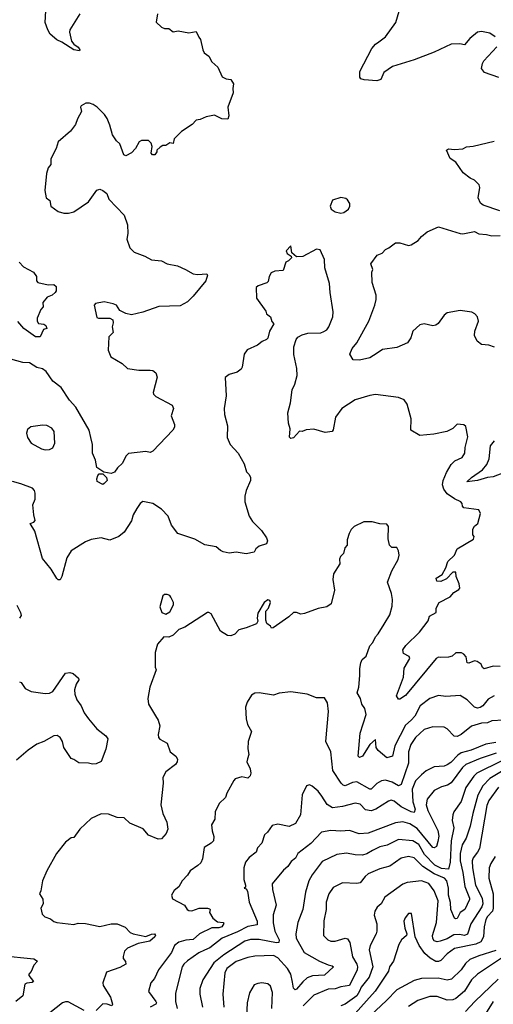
# Model space of a CAD drawing. Extents: x 1839239 to 1929705, y 762242 to 910352.
# Tile 71 of 256: x 1866497 to 1869796, y 798885 to 805745. Entities that reach past the tile are written whole.
import ezdxf

# ---------------------------------------------------------------- set-up
doc = ezdxf.new("R2010")
doc.units = 0

msp = doc.modelspace()

# ---------------------------------------------------------------- linework, layer by layer
at = {"layer": '0CON10XD'}
for points in [[(1866916, 805785), (1866846.2, 805675), (1866842.9, 805657.1), (1866856.9, 805595), (1866873.6, 805573.6), (1866905, 805553.3), (1866916, 805535), (1866912.5, 805527.5), (1866875, 805534.4), (1866789.2, 805589.2), (1866755, 805603.8), (1866710, 805645), (1866692.2, 805675), (1866674.4, 805725), (1866682.8, 805892.8)], [(1867456.7, 805785), (1867448.3, 805728.3), (1867485, 805693.8), (1867505, 805684), (1867535, 805683.3), (1867565, 805661.2), (1867601.7, 805668.3), (1867675, 805654), (1867725, 805662.5), (1867744.2, 805624.2), (1867756.4, 805606.4), (1867772.5, 805535), (1867782.5, 805515), (1867815, 805490), (1867835, 805452.5), (1867877.5, 805415), (1867907, 805347), (1867935, 805333.3), (1867968.3, 805328.3), (1867987, 805297), (1867981.2, 805265), (1867983.8, 805235), (1867947.5, 805135), (1867953.3, 805075), (1867947, 805053), (1867905, 805053.3), (1867855, 805080), (1867795, 805068.8), (1867755, 805050), (1867726, 805044), (1867698.8, 805015), (1867623.3, 804965), (1867583.6, 804926.4), (1867573.3, 804915), (1867565, 804882.5), (1867543, 804887), (1867515, 804867.5), (1867495, 804867.5), (1867475, 804857.5), (1867452.5, 804835), (1867452.5, 804825), (1867437.7, 804802.3), (1867422.3, 804802.3), (1867413.3, 804815), (1867418.8, 804861.2), (1867413.3, 804885), (1867395, 804902.5), (1867375, 804903.3), (1867345, 804902.5), (1867330, 804895), (1867303, 804847), (1867275, 804817.5), (1867235, 804797.5), (1867223, 804803), (1867195, 804880), (1867170.5, 804900.5), (1867142.3, 804942.3), (1867125, 805010), (1867105, 805057.5), (1867086.7, 805085), (1867037.5, 805135), (1867007.5, 805155), (1866983, 805163), (1866957, 805163), (1866924.1, 805145.9), (1866920, 805135), (1866927.5, 805105), (1866900, 805055), (1866885.8, 805014.2), (1866851.7, 804968.3), (1866763.8, 804895), (1866751.7, 804848.3), (1866714.3, 804775.7), (1866714.1, 804735.9), (1866695, 804712.5), (1866684.1, 804674.1), (1866672.9, 804555), (1866681.2, 804505), (1866706.7, 804485), (1866713.3, 804445), (1866765, 804407.5), (1866805, 804396.2), (1866836.1, 804396.1), (1866875, 804406.2), (1866975, 804476.7), (1867035, 804558), (1867055, 804564), (1867075.7, 804555.7), (1867103, 804533), (1867117.5, 804495), (1867223.9, 804383.9), (1867248.8, 804315), (1867251.2, 804255), (1867244, 804215), (1867263.8, 804155), (1867295, 804126.2), (1867368.1, 804098.1), (1867415, 804071.4), (1867485, 804065.7), (1867524.3, 804044.3), (1867595, 804029.2), (1867652.5, 804005), (1867705, 803973.8), (1867735, 803968.8), (1867800, 803975), (1867806.2, 803965), (1867794, 803925), (1867705, 803817.6), (1867665, 803779.6), (1867615, 803750.8), (1867465, 803746), (1867355, 803707.1), (1867275, 803688.8), (1867237, 803697), (1867195, 803720), (1867171.2, 803755), (1867147.5, 803765), (1867085, 803778.6), (1867025, 803768.8), (1867016.2, 803755), (1867035, 803670.8), (1867045, 803666), (1867125, 803665.8), (1867146.2, 803655), (1867147.7, 803632.3), (1867140, 803605), (1867148, 803565), (1867116.7, 803535), (1867112.4, 803442.4), (1867130.8, 803395), (1867210.5, 803350.5), (1867247.5, 803315), (1867325.8, 803304.2), (1867405, 803304), (1867425, 803300), (1867445.6, 803285.6), (1867454, 803255), (1867427, 803147), (1867430, 803135), (1867445, 803120), (1867559.7, 803059.7), (1867567.1, 803035), (1867552.9, 802985), (1867575.4, 802925.4), (1867575.5, 802905), (1867563.3, 802885), (1867425, 802739.4), (1867405, 802728.8), (1867375, 802736.7), (1867255, 802722.5), (1867236.7, 802705), (1867213.3, 802655), (1867177.3, 802622.7), (1867156.4, 802593.6), (1867135, 802583.1), (1867082, 802592), (1867034.2, 802624.2), (1867025.8, 802675), (1867003.5, 802725), (1867002.9, 802785), (1866992.7, 802835), (1866980, 802885), (1866886.8, 803045), (1866842.8, 803095), (1866785, 803182.5), (1866726.4, 803226.4), (1866680.8, 803295), (1866655, 803311.9), (1866615, 803322.9), (1866565, 803353.2), (1866517.7, 803357.7), (1866435, 803380.8)], [(1869810, 805625), (1869771.7, 805651.7), (1869715, 805662.5), (1869685, 805658), (1869633.3, 805615), (1869595, 805570), (1869563.9, 805576.1), (1869502.5, 805575), (1869385, 805518.1), (1869245.5, 805464.5), (1869095, 805420), (1869033.2, 805376.8), (1869012.7, 805327.3), (1868985, 805318.8), (1868896.2, 805326.2), (1868873.9, 805333.9), (1868867.5, 805345), (1868866.7, 805385), (1868950, 805545), (1868976, 805575), (1868998.9, 805591.1), (1869045.4, 805624.6), (1869118, 805725), (1869140.8, 805805)], [(1869835, 805342.5), (1869735, 805376), (1869714.2, 805404.2), (1869720.3, 805439.7), (1869730.9, 805459.1), (1869821.2, 805555)], [(1869842.3, 804412.3), (1869725, 804453.3), (1869707, 804467), (1869691.2, 804505), (1869703.3, 804575), (1869698.8, 804595), (1869665, 804626.7), (1869635, 804641.2), (1869587.4, 804677.4), (1869535, 804752.5), (1869495, 804777.5), (1869471.2, 804835), (1869485, 804846), (1869525, 804840), (1869585, 804844.2), (1869610.3, 804859.7), (1869655, 804864.2), (1869801.7, 804898.3)], [(1868735, 804396.7), (1868755, 804401.2), (1868787.5, 804425), (1868797.5, 804445), (1868797.5, 804465), (1868779.3, 804489.3), (1868768.8, 804498.8), (1868735, 804506.7), (1868675, 804487.5), (1868660, 804445), (1868667.5, 804425), (1868695, 804406.7), (1868735, 804396.7)], [(1869805, 803464.4), (1869765, 803477.3), (1869715, 803481.8), (1869683.3, 803505), (1869665.3, 803545), (1869667.1, 803575), (1869692.5, 803645), (1869685.8, 803675), (1869668, 803695), (1869646.9, 803706.9), (1869565, 803717.8), (1869475, 803703.3), (1869455, 803685.8), (1869412.6, 803627.4), (1869395, 803615.7), (1869375, 803612.9), (1869315, 803625.7), (1869285, 803618.8), (1869236.7, 803575), (1869222.7, 803527.3), (1869197.5, 803492.5), (1869125, 803462), (1869025, 803446.9), (1868988, 803422), (1868935, 803390), (1868865, 803373.8), (1868820, 803375), (1868797.5, 803415), (1868814, 803455), (1868846.5, 803493.5), (1868930, 803645), (1868970, 803755), (1868979.5, 803795), (1868979.4, 803825), (1868952.5, 803915), (1868950, 803985), (1868957.5, 804005), (1868944, 804045), (1868986.6, 804103.4), (1869021.2, 804118.8), (1869045, 804144.3), (1869068.8, 804155), (1869115, 804190), (1869145, 804190.8), (1869205, 804172), (1869225, 804176.2), (1869273.9, 804206.1), (1869296.7, 804235), (1869335, 804266.2), (1869415, 804302), (1869565, 804254.4), (1869585, 804253.1), (1869665, 804269.2), (1869695, 804254.2), (1869749.4, 804249.4), (1869785, 804240), (1869845, 804242.5)], [(1869430.1, 801829.9), (1869403.6, 801833.6), (1869397.8, 801855), (1869439.4, 801880.6), (1869465.8, 801925), (1869478.9, 801971.1), (1869525.6, 802015), (1869545, 802059.2), (1869657.5, 802125), (1869662.5, 802145), (1869654, 802155), (1869653.1, 802195), (1869664.6, 802215.4), (1869687.5, 802235), (1869707.5, 802305), (1869695, 802330), (1869591.2, 802345), (1869582.5, 802355), (1869580, 802375), (1869570, 802385), (1869525, 802405.7), (1869475, 802441.8), (1869451.4, 802475), (1869441.2, 802505), (1869447.1, 802535), (1869469.9, 802590.1), (1869503.5, 802645), (1869529.1, 802670.9), (1869579.2, 802695), (1869597.8, 802725), (1869600, 802765), (1869617.7, 802837.7), (1869605, 802910), (1869591.7, 802921.7), (1869545, 802927.5), (1869515, 802897.5), (1869473.6, 802876.4), (1869381.7, 802858.3), (1869285, 802848), (1869222.5, 802885), (1869223.3, 802965), (1869195.8, 803065.8), (1869175, 803096), (1869135, 803112), (1868975, 803132.5), (1868935, 803127.1), (1868833.4, 803096.6), (1868742, 803035), (1868696, 802975), (1868681.7, 802888.3), (1868674.2, 802875.8), (1868625, 802869.1), (1868545, 802891.5), (1868492.1, 802887.9), (1868465, 802876.7), (1868445, 802877.5), (1868405, 802832.5), (1868385, 802827.5), (1868377, 802837), (1868381.2, 802895), (1868370, 802935), (1868364.3, 803005), (1868384.2, 803075), (1868394, 803165), (1868414.4, 803205.6), (1868430, 803265), (1868426.9, 803315), (1868407.7, 803412.3), (1868405.7, 803465), (1868422.1, 803517.9), (1868435, 803533.8), (1868465, 803550), (1868505, 803560.8), (1868595, 803564.3), (1868615, 803572), (1868636.2, 803585), (1868651.2, 803605), (1868678, 803675), (1868680.7, 803710.7), (1868659.2, 803845), (1868655.9, 803905.9), (1868623.3, 804015), (1868621.2, 804075), (1868590.7, 804140.7), (1868563.8, 804146.2), (1868470, 804095), (1868425, 804092.5), (1868391.7, 804121.7), (1868385, 804170), (1868352.5, 804135), (1868360, 804115), (1868388.3, 804098.3), (1868390, 804085), (1868370, 804065), (1868350, 804055), (1868333.3, 803996.7), (1868275, 803993.3), (1868249.3, 803980.7), (1868233.6, 803956.4), (1868228.8, 803921.2), (1868218.8, 803911.2), (1868158.3, 803891.7), (1868145, 803880), (1868147.5, 803805), (1868212, 803715), (1868216.7, 803695), (1868244.1, 803674.1), (1868252.3, 803642.3), (1868267.5, 803625), (1868236, 803575), (1868225.7, 803525), (1868215, 803516), (1868185, 803502.9), (1868152.4, 803477.6), (1868082, 803445), (1868061.2, 803415), (1868046, 803325), (1868038.8, 803311.2), (1868011.2, 803288.8), (1867956.4, 803273.6), (1867927.5, 803252.5), (1867936, 803125), (1867921.2, 803035), (1867924.1, 802994.1), (1867944, 802915), (1867943.2, 802833.2), (1867961.9, 802785), (1868018, 802725), (1868059.5, 802649.5), (1868077.5, 802595), (1868095.7, 802575.7), (1868103.8, 802555), (1868103.8, 802535), (1868074.3, 802465.7), (1868064.4, 802424.4), (1868065.8, 802385), (1868095, 802286.7), (1868118.9, 802248.9), (1868182, 802185), (1868216.2, 802135), (1868223.3, 802115), (1868215.8, 802094.2), (1868165, 802078), (1868142.7, 802057.3), (1868130, 802035), (1868075, 802023.8), (1868005.7, 802035.7), (1867955, 802028), (1867915, 802037.5), (1867895.7, 802045.7), (1867865, 802073.3), (1867785.9, 802085.9), (1867715.8, 802125.8), (1867597.5, 802165), (1867555, 802223.3), (1867530, 802285), (1867485.2, 802335.3), (1867425, 802374.6), (1867355, 802387.1), (1867335, 802373.8), (1867311.7, 802338.3), (1867287.1, 802295), (1867275.4, 802254.6), (1867225.6, 802175), (1867187.5, 802145), (1867125, 802119.4), (1867065, 802135.7), (1866995, 802124.2), (1866955, 802107.5), (1866854.6, 802045.4), (1866824.5, 801995.5), (1866791.2, 801865), (1866778.3, 801841.7), (1866765, 801842.5), (1866755, 801852.5), (1866716.5, 801916.5), (1866655, 801991.2), (1866602.3, 802182.3), (1866570, 802235), (1866596.1, 802243.9), (1866604, 802255), (1866594.4, 802294.4), (1866589.2, 802365), (1866604.3, 802405), (1866605.4, 802445.4), (1866600, 802465), (1866585, 802480), (1866505, 802511.9), (1866447.4, 802527.4)], [(1866492.5, 804055), (1866522.2, 804022.2), (1866593.3, 803985), (1866613.3, 803955), (1866613.3, 803925), (1866622.5, 803915), (1866695, 803897.5), (1866735, 803900), (1866750, 803885), (1866750, 803855), (1866743.3, 803845), (1866722.5, 803825), (1866688.3, 803811.7), (1866657.5, 803775), (1866659.2, 803745), (1866643.8, 803725), (1866617.5, 803665), (1866618, 803645), (1866628.8, 803628.8), (1866665, 803623.3), (1866678.8, 803615), (1866686, 803594), (1866663.6, 803586.4), (1866640, 803535), (1866607.5, 803535), (1866525, 803592.9), (1866483, 803643)], [(1866675, 802748.8), (1866705, 802751.2), (1866727.3, 802762.7), (1866741.2, 802795), (1866736, 802875), (1866719.7, 802899.7), (1866685, 802918), (1866655, 802920), (1866575, 802907.5), (1866550.7, 802889.3), (1866543.3, 802865), (1866551.2, 802835), (1866576.7, 802795), (1866647.5, 802755), (1866675, 802748.8)], [(1869905, 802600.7), (1869795, 802559.5), (1869755, 802555.4), (1869686.1, 802533.9), (1869612.5, 802525), (1869643.3, 802555), (1869720.7, 802609.3), (1869750.4, 802645), (1869767.7, 802685), (1869777.3, 802775), (1869805, 802810.5)], [(1867075, 802507.5), (1867037.5, 802527.5), (1867033.9, 802546.1), (1867040.5, 802569.5), (1867050, 802580), (1867075, 802582), (1867101.2, 802555), (1867106.7, 802535), (1867085, 802512.5), (1867075, 802507.5)], [(1869803.3, 801035), (1869760, 801010), (1869722.5, 800965), (1869705, 800952.5), (1869685, 800948.6), (1869665.2, 800955.2), (1869615, 801005.5), (1869565, 801035.7), (1869465, 801030), (1869415, 801035.7), (1869355, 801015.5), (1869286.5, 800963.5), (1869248.5, 800891.5), (1869224.8, 800865.2), (1869185, 800828.9), (1869110, 800685), (1869095, 800613.3), (1869055, 800601.3), (1868993, 800653), (1868980, 800675), (1868975, 800730), (1868935, 800694.5), (1868885, 800613.5), (1868865, 800604.3), (1868853.6, 800613.6), (1868868.9, 800775), (1868910, 800905), (1868901.2, 800945), (1868881.4, 800975), (1868870, 801015), (1868847.1, 801055), (1868858.8, 801095), (1868867.3, 801175), (1868865.4, 801225), (1868872.9, 801265), (1868882.9, 801287.1), (1868910, 801310), (1868935, 801382), (1868956.9, 801405), (1868974.6, 801445.4), (1868995, 801466.2), (1869035, 801533.8), (1869075, 801597.5), (1869091.7, 801658.3), (1869093.8, 801705), (1869086.1, 801746.1), (1869058.8, 801825), (1869088.8, 801905), (1869133.3, 801985), (1869140, 802015), (1869136.7, 802045), (1869125, 802067.5), (1869088.3, 802068.3), (1869073.3, 802085), (1869062.7, 802127.3), (1869066.2, 802215), (1869055, 802230), (1869005, 802233.3), (1868953, 802247), (1868895, 802247.5), (1868827, 802213), (1868807, 802193), (1868792.5, 802165), (1868778.3, 802121.7), (1868777.5, 802085), (1868762.5, 802065), (1868752.5, 802025), (1868732.5, 802005), (1868723.6, 801986.4), (1868727.5, 801955), (1868683.3, 801885), (1868678.8, 801845), (1868690.5, 801769.5), (1868665.8, 801674.2), (1868635.8, 801654.2), (1868575, 801642.9), (1868481.2, 801608.8), (1868455, 801604), (1868425, 801615.8), (1868404.2, 801615.8), (1868372.5, 801585), (1868263, 801507), (1868250, 801505), (1868245, 801520), (1868219.3, 801539.3), (1868211.7, 801561.7), (1868212.5, 801625), (1868230, 801645), (1868244, 801685), (1868239.5, 801699.5), (1868225, 801703.3), (1868200, 801685), (1868155, 801610), (1868150, 801575), (1868156.7, 801555), (1868147.5, 801535), (1868075, 801507.1), (1868023.3, 801495), (1867995.6, 801464.4), (1867968.8, 801451.2), (1867945, 801454.2), (1867895.8, 801485), (1867830, 801605), (1867815, 801614), (1867805, 801613.8), (1867647.7, 801512.3), (1867604.3, 801495.7), (1867565, 801457.5), (1867535, 801442.5), (1867500, 801445), (1867457.5, 801395), (1867440, 801335), (1867440, 801235), (1867446.7, 801215), (1867403.5, 801095), (1867389.4, 801015), (1867395, 800976.7), (1867442.5, 800895), (1867462.5, 800865), (1867473.8, 800825), (1867460.8, 800765), (1867463.8, 800745), (1867473.4, 800733.4), (1867525, 800703.3), (1867546, 800645), (1867583.8, 800615), (1867596.4, 800593.6), (1867593.8, 800575), (1867581.2, 800555), (1867515.7, 800505), (1867494.2, 800465), (1867495.6, 800425), (1867480.4, 800275), (1867493.8, 800215), (1867520.9, 800155), (1867528.1, 800105), (1867517.5, 800075), (1867485, 800038.8), (1867462.5, 800035), (1867393.8, 800063.8), (1867357.6, 800107.6), (1867265, 800147.8), (1867225, 800184), (1867175, 800187.1), (1867115, 800209.4), (1867065, 800212.5), (1866995, 800180.5), (1866915, 800105.6), (1866875, 800048), (1866854.5, 800045.5), (1866815, 800015.5), (1866753.2, 799935), (1866686.6, 799815), (1866655.9, 799745), (1866644.5, 799675.5), (1866634.3, 799655), (1866657.3, 799617.3), (1866660, 799585), (1866643.8, 799555), (1866652.3, 799512.3), (1866672.5, 799495), (1866711.4, 799481.4), (1866735, 799462), (1866755, 799456), (1866875, 799441.1), (1866905, 799449.4), (1866955, 799448.1), (1867055, 799427.3), (1867135, 799445.5), (1867175, 799446.7), (1867232.3, 799422.3), (1867266.7, 799385), (1867287.5, 799375), (1867375, 799357.1), (1867415, 799374.4), (1867436.7, 799375), (1867442, 799365), (1867438, 799355), (1867402.9, 799325), (1867322.4, 799307.6), (1867248.8, 799275), (1867226.7, 799255), (1867218.3, 799218.3)], [(1869845, 801237.7), (1869795, 801241.5), (1869733, 801223), (1869721.7, 801231.7), (1869712, 801255), (1869684.4, 801274.4), (1869665, 801279.2), (1869625, 801262.5), (1869615, 801263.8), (1869607.5, 801305), (1869591.2, 801325), (1869575, 801334.2), (1869535, 801334), (1869508.8, 801311.2), (1869485, 801302.5), (1869431.7, 801301.7), (1869415, 801304.3), (1869397.5, 801295), (1869185, 801035.6), (1869145, 801010), (1869135, 801010), (1869122.9, 801035), (1869169.8, 801165), (1869174.3, 801225.8), (1869215.4, 801295), (1869209.1, 801309.1), (1869169.5, 801329.5), (1869166, 801355), (1869187.5, 801385), (1869282.4, 801477.6), (1869342.7, 801557.3), (1869350.8, 801589.2), (1869398, 801615), (1869397.1, 801645), (1869420, 801685), (1869495, 801723.8), (1869522, 801755), (1869555.5, 801774.5), (1869562, 801785), (1869559.2, 801815), (1869536.7, 801865), (1869535, 801896.7), (1869514, 801895), (1869470.5, 801849.5), (1869430.1, 801829.9)], [(1867515, 801602.5), (1867541.7, 801618.3), (1867568.3, 801668.3), (1867568.8, 801685), (1867550.7, 801720.7), (1867543, 801733), (1867525, 801740), (1867505, 801740), (1867495, 801730), (1867474, 801655), (1867487.5, 801615), (1867515, 801602.5)], [(1866476.2, 801665), (1866503.3, 801615), (1866507.5, 801595), (1866495.8, 801574.2)], [(1866495, 801132.5), (1866507.6, 801127.6), (1866535, 801086), (1866576.7, 801065), (1866675, 801050.4), (1866705, 801051.8), (1866726.7, 801065), (1866815, 801192), (1866845, 801197.5), (1866870, 801190), (1866906.4, 801156.4), (1866908.6, 801145), (1866889.4, 801115), (1866878.1, 801075), (1866881.1, 801045), (1866895, 801006.7), (1866924, 800965), (1866945.7, 800915), (1866975.6, 800875), (1867035, 800804.4), (1867096, 800755), (1867110, 800735), (1867097, 800663), (1867065, 800577.5), (1867030.5, 800559.5), (1867005, 800557.1), (1866975, 800565.4), (1866907.8, 800567.8), (1866875, 800591.2), (1866855, 800597.5), (1866804.4, 800675), (1866794.5, 800715), (1866779.5, 800745), (1866757.6, 800757.6), (1866735, 800754.6), (1866665, 800715.6), (1866615, 800698.6), (1866554.6, 800655.4), (1866475, 800586)], [(1869868, 800865), (1869785, 800858.9), (1869755, 800847.1), (1869715, 800843.8), (1869645, 800823.6), (1869572.5, 800765), (1869545, 800751.1), (1869522.8, 800752.8), (1869475.8, 800805), (1869455, 800816.9), (1869375, 800817.5), (1869315, 800799.5), (1869253.8, 800745), (1869220.8, 800695), (1869205.3, 800645), (1869204.3, 800565), (1869154.7, 800415.3), (1869135, 800406.4), (1869091.9, 800431.9), (1869045, 800446.5), (1869018, 800442), (1868985, 800423.5), (1868945.3, 800384.7), (1868935, 800382.9), (1868845, 800434.1), (1868815, 800431.3), (1868765, 800408.1), (1868751.2, 800411.2), (1868736.1, 800426.1), (1868678.8, 800515), (1868664.6, 800644.6), (1868630.6, 800715), (1868647.8, 800925), (1868642, 800985), (1868619.5, 801019.5), (1868565, 801020), (1868500, 801045), (1868385, 801061.4), (1868305, 801053.3), (1868265, 801038), (1868165, 801054), (1868135, 801053.3), (1868110.7, 801039.3), (1868080.5, 800989.5), (1868070.8, 800955), (1868074.3, 800875), (1868084.5, 800834.5), (1868111.2, 800785), (1868088.8, 800715), (1868085.8, 800665), (1868092, 800625), (1868084.3, 800595.7), (1868078.8, 800575), (1868102.5, 800525), (1868107.1, 800495), (1868102.7, 800477.3), (1868085, 800461.2), (1868045, 800469.5), (1867998.8, 800455), (1867989.2, 800445), (1867938.8, 800355), (1867930, 800325), (1867887.5, 800285), (1867857.5, 800225), (1867856.7, 800175), (1867833.3, 800135), (1867837, 800093), (1867850, 800055), (1867846.2, 800025), (1867831.3, 800008.7), (1867782.6, 799977.4), (1867771.4, 799898.6), (1867758.5, 799871.5), (1867738.7, 799851.3), (1867684.2, 799815), (1867665, 799783.8), (1867628, 799745), (1867605, 799703.3), (1867571.7, 799678.3), (1867553.9, 799646.1), (1867560.5, 799620.5), (1867643.8, 799575), (1867664.4, 799545), (1867675, 799539.1), (1867695, 799536.8), (1867746, 799554), (1867805.3, 799555.3), (1867820, 799550), (1867824, 799545), (1867818, 799525), (1867842.9, 799485), (1867875, 799460), (1867915, 799456), (1867917.8, 799447.8), (1867904.3, 799425), (1867885, 799416.9), (1867835, 799417.8), (1867748.5, 799375), (1867705, 799336.9), (1867655, 799332.4), (1867605, 799318.1), (1867575.4, 799295), (1867554.2, 799245), (1867463.6, 799125), (1867435.3, 799064.7), (1867410, 799035), (1867394.3, 798975), (1867445.5, 798905), (1867450, 798895), (1867444.3, 798885), (1867405, 798864.5)], [(1869815, 800708.7), (1869745, 800697.6), (1869641.4, 800655), (1869573.4, 800636.6), (1869548.4, 800621.6), (1869499.7, 800570.3), (1869475, 800553.1), (1869455, 800544.6), (1869385, 800538.5), (1869328.9, 800511.1), (1869295, 800484.5), (1869255, 800442.2), (1869230.4, 800385), (1869236.2, 800295), (1869251.6, 800245), (1869245, 800221.1), (1869225, 800225.3), (1869155, 800260.6), (1869105, 800300), (1869085, 800306.6), (1869065, 800300.4), (1868977.5, 800245), (1868945, 800232.5), (1868905, 800239.5), (1868868.3, 800278.3), (1868835, 800287.3), (1868745, 800264.1), (1868675, 800254.6), (1868637.9, 800277.9), (1868601.1, 800335), (1868575, 800370), (1868535, 800404), (1868515, 800413.3), (1868495, 800407.5), (1868464.2, 800345), (1868452.2, 800205), (1868418, 800145), (1868375, 800124.4), (1868295, 800140), (1868255, 800130), (1868223.8, 800085), (1868201.2, 800065), (1868183, 800007), (1868154.2, 799975), (1868143.8, 799945), (1868095, 799908), (1868070, 799875), (1868058.1, 799835), (1868058.9, 799755), (1868070, 799715), (1868068.8, 799701.2), (1868060, 799695), (1868075, 799690), (1868083.8, 799673.8), (1868095, 799596.2), (1868151.2, 799465), (1868150.9, 799439.1), (1868085, 799428.1), (1868015, 799390.2), (1867906.9, 799345), (1867820.4, 799279.6), (1867785, 799262.1), (1867745, 799243.3), (1867665, 799188.2), (1867640, 799165), (1867628.5, 799145), (1867582.9, 798962.9), (1867582.9, 798905), (1867594.8, 798854.8)], [(1869815.3, 800635.3), (1869705, 800598.4), (1869605, 800556.1), (1869581.8, 800535), (1869502.1, 800427.9), (1869478, 800412), (1869435, 800401.2), (1869385, 800374.4), (1869335.3, 800314.7), (1869329.4, 800275), (1869339.8, 800235), (1869410.8, 800095), (1869416.3, 800056.3), (1869410.5, 800019.5), (1869401.5, 799985), (1869385.3, 799974.7), (1869375, 799976.9), (1869265, 800110.5), (1869215, 800141.4), (1869165, 800157.1), (1869115, 800150.4), (1868925, 800077.1), (1868861.9, 800071.9), (1868795, 800095.5), (1868735, 800091.2), (1868665, 800095.5), (1868600, 800085), (1868525, 800005.5), (1868434.2, 799935), (1868417.1, 799902.9), (1868389.1, 799880.9), (1868364.4, 799845), (1868335, 799819.4), (1868256.2, 799725), (1868257.1, 799685), (1868284.4, 799575), (1868261.7, 799508.3), (1868262.1, 799452.1), (1868274.1, 799395), (1868303.8, 799335), (1868301.2, 799315), (1868285, 799313.6), (1868165, 799337.4), (1868105, 799337.5), (1868065, 799324.7), (1867920, 799230), (1867850.3, 799175), (1867772.5, 799055), (1867752.2, 798995), (1867752.7, 798955), (1867770.8, 798865)], [(1869855, 800582.2), (1869682.1, 800495), (1869660, 800475), (1869604.1, 800395), (1869572.7, 800297.3), (1869520.6, 800225), (1869514.5, 800205.5), (1869510.4, 800165), (1869520.2, 800115), (1869502, 800025), (1869495.5, 799874.5), (1869484.1, 799825.9), (1869435, 799831.5), (1869388.7, 799855), (1869317.8, 799927.8), (1869277.6, 799997.6), (1869235, 800024.7), (1869135, 800032.7), (1869056.6, 799993.4), (1869005, 799981.1), (1868953.7, 799956.3), (1868915, 799932.8), (1868885, 799924.6), (1868835, 799925.4), (1868772.4, 799937.6), (1868705, 799928.8), (1868605, 799880), (1868535, 799787.8), (1868510.5, 799745), (1868487.4, 799667.4), (1868469.1, 799545), (1868434.7, 799455.3), (1868420.4, 799375), (1868422.9, 799345), (1868478.2, 799245), (1868586.5, 799186.5), (1868645, 799160.6), (1868674.2, 799154.2), (1868683.8, 799145), (1868621.3, 799088.7), (1868536.4, 799083.6), (1868500.5, 799069.5), (1868468.4, 799041.6), (1868425, 798990), (1868415, 798986), (1868405, 798996.7), (1868398.1, 799038.1), (1868384.7, 799095), (1868361.8, 799135), (1868295, 799209.3), (1868265, 799224.2), (1868135, 799220.3), (1868085, 799210), (1868005, 799182.5), (1867940, 799135), (1867926.5, 799105), (1867910.8, 798955), (1867918.2, 798865)], [(1869964.6, 800575), (1869772, 800458), (1869723.3, 800406.7), (1869688.2, 800341.8), (1869652.9, 800215), (1869635.7, 800125), (1869607.5, 800042.5), (1869579.3, 799995), (1869566.5, 799935), (1869566, 799885), (1869585, 799804), (1869597.8, 799705), (1869630, 799625), (1869630.3, 799615), (1869597.5, 799545), (1869566.1, 799523.9), (1869545, 799483.1), (1869535, 799480), (1869525, 799485.7), (1869501, 799545), (1869497.1, 799595), (1869484.5, 799645), (1869483.5, 799695), (1869472.1, 799745), (1869457.2, 799765), (1869385, 799793.5), (1869304.6, 799845), (1869245, 799905.4), (1869205, 799913.9), (1869155, 799902.1), (1869075, 799848.5), (1869005, 799830), (1868925, 799792.9), (1868903.8, 799775), (1868869.7, 799730.3), (1868845, 799726.2), (1868745, 799730.5), (1868680.5, 799699.5), (1868650.6, 799655), (1868632.8, 799597.2), (1868631.8, 799545), (1868615.5, 799465.5), (1868614.3, 799365), (1868643.8, 799335), (1868665, 799324.4), (1868695, 799325.6), (1868765, 799346.2), (1868780.2, 799340.2), (1868797.7, 799315), (1868816.1, 799216.1), (1868844.4, 799165.6), (1868850.8, 799145), (1868848.1, 799125), (1868795, 799016.2), (1868735, 799007.3), (1868695, 798993.4), (1868645, 798989.7), (1868545, 798947.9), (1868472.1, 798875)], [(1869831.3, 800398.7), (1869764.1, 800305), (1869750.8, 800269.2), (1869699.3, 799970.8), (1869686.9, 799945), (1869655.3, 799905), (1869649.5, 799885), (1869651.7, 799835), (1869672.2, 799715), (1869719.3, 799625), (1869724.3, 799585), (1869717.1, 799565), (1869640, 799445), (1869616.2, 799373.8), (1869595, 799365.2), (1869560.9, 799370.9), (1869520.2, 799369.8), (1869475, 799342), (1869425, 799324), (1869405, 799320.8), (1869385, 799326.9), (1869374.3, 799344.2), (1869373.7, 799365), (1869399.4, 799455), (1869412.4, 799605), (1869385.2, 799675.2), (1869347.7, 799727.7), (1869295, 799746.1), (1869195, 799732.9), (1869165, 799721.5), (1869039.5, 799630.5), (1869014.6, 799585.4), (1868987.6, 799562.4), (1868970, 799535), (1868967.1, 799505), (1868983.8, 799445), (1868985.5, 799395), (1868980.5, 799375), (1868937.8, 799295), (1868931.9, 799265), (1868957.4, 799145), (1868932.4, 799075), (1868875.7, 799004.3), (1868864.6, 798975.4), (1868845, 798944), (1868763.8, 798886.2), (1868735, 798875.3)], [(1870025, 799978), (1870015.5, 799944.5), (1869957.6, 799835), (1869944.4, 799785.6), (1869944.8, 799725.2), (1869957.4, 799642.6), (1869927.3, 799425), (1869928.9, 799385), (1869943.1, 799315), (1869930.2, 799285), (1869875, 799221.5), (1869685, 799095.5), (1869644.6, 799055), (1869594.4, 798975.6), (1869535, 798924.6), (1869515, 798916.2), (1869475.4, 798914.6), (1869405, 798940.3), (1869355, 798939.2), (1869269.6, 798910.4), (1869205, 798869.1)], [(1869810.3, 799915), (1869778, 799865), (1869766.6, 799835), (1869764.1, 799765), (1869795.2, 799655.2), (1869796.2, 799555), (1869791, 799535), (1869755, 799496.7), (1869743.3, 799475), (1869732.3, 799425), (1869728.7, 799355), (1869710.2, 799319.8), (1869675, 799303.4), (1869525.3, 799274.7), (1869475, 799236.1), (1869429.9, 799190.1), (1869415, 799182.4), (1869395, 799183.6), (1869356, 799206), (1869318.9, 799238.9), (1869280.4, 799295), (1869252.5, 799355), (1869226.7, 799516.7), (1869205, 799517.5), (1869181.7, 799488.3), (1869174, 799465), (1869180, 799415), (1869193.8, 799375), (1869191.2, 799365), (1869156, 799335), (1869138.7, 799301.3), (1869100, 799185), (1869074.1, 799145.9), (1869066.8, 799116.8), (1868973.7, 798976.3), (1868813.1, 798796.9)], [(1869815, 799259.4), (1869695, 799223.2), (1869633.4, 799196.6), (1869601.5, 799168.5), (1869572.3, 799125), (1869505, 799060), (1869475, 799052.7), (1869412.1, 799067.9), (1869295, 799063.8), (1869245, 799050.9), (1869125, 798986.2), (1869051.7, 798911.7), (1868906.5, 798775)], [(1866365, 799225.6), (1866595, 799201.2), (1866620, 799185), (1866595, 799158.8), (1866577.1, 799112.9), (1866561.2, 799095), (1866561.2, 799085), (1866593.3, 799045), (1866583.8, 799036.2), (1866547.3, 799032.7), (1866533.3, 799025), (1866517.8, 798945), (1866468.8, 798905)], [(1867218.3, 799218.3), (1867217.5, 799205), (1867233.6, 799183.6), (1867236.7, 799165), (1867195, 799140.8), (1867101.1, 799108.9), (1867076.2, 799035), (1867078.8, 799015), (1867129.4, 798935), (1867143.3, 798885), (1867137.5, 798875), (1867107.1, 798887.1), (1867075, 798888), (1867028.7, 798841.3)], [(1869829.6, 799060.4), (1869667.5, 798905), (1869602.1, 798835)], [(1868253.6, 798855), (1868257.4, 798967.4), (1868245, 799011.2), (1868225, 799028), (1868184.2, 799034.2), (1868155, 799031.1), (1868130.4, 799019.6), (1868096.9, 798965), (1868080.4, 798895), (1868074.4, 798745)], [(1866945, 798842.7), (1866835, 798903.1), (1866815, 798901.4), (1866794.6, 798895.4), (1866707.5, 798825)], [(1869796.4, 798905), (1869665.5, 798694.5)]]:
    msp.add_lwpolyline(points, dxfattribs=at)

doc.saveas('drawing.dxf')
